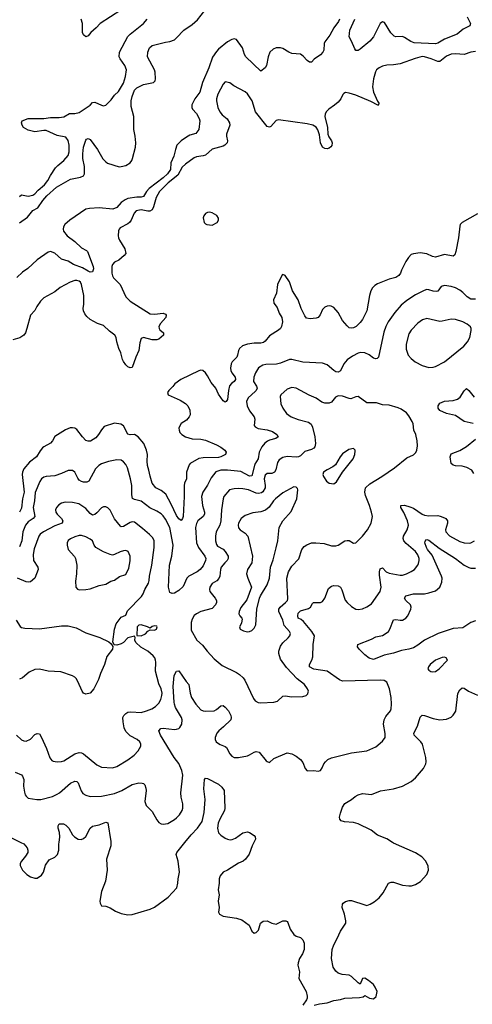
# Model space of a CAD drawing. Header units: inches. Extents: x 1834610 to 2027685, y 642842 to 774116.
# Tile 98 of 256: x 1913913 to 1918002, y 678535 to 687445. Entities that reach past the tile are written whole.
import ezdxf

# ---------------------------------------------------------------- set-up
doc = ezdxf.new("R2010")
doc.units = ezdxf.units.IN
doc.header["$MEASUREMENT"] = 0
doc.layers.add('B9617', color=7, linetype='Continuous')
doc.layers.add('B9618', color=7, linetype='Continuous')

msp = doc.modelspace()

# ---------------------------------------------------------------- linework, layer by layer
at = {"layer": 'B9617', "color": 5, "elevation": 420}
for points in [[(1913921.4, 680000), (1913950, 679986), (1913979.5, 679950), (1913986, 679930), (1913984.9, 679910), (1913964.9, 679875.1), (1913928, 679830), (1913918, 679810), (1913915.5, 679790), (1913936.3, 679750), (1913976.3, 679710), (1914010, 679688.5), (1914050, 679677.1), (1914070, 679678), (1914110, 679704.9), (1914127, 679730), (1914146, 679794), (1914178, 679842), (1914230, 679866.4), (1914255.4, 679890), (1914265.6, 679930), (1914266.6, 679986.6), (1914268.3, 680000)], [(1914735, 680000), (1914736, 679970), (1914696.5, 679850), (1914701.5, 679750), (1914687.4, 679650), (1914650, 679555.3), (1914636.3, 679470), (1914638.8, 679450), (1914650, 679426.8), (1914690, 679424), (1914730, 679408), (1914778, 679378), (1914830, 679356.4), (1914890, 679344.4), (1914928.4, 679348.4), (1915090, 679395.8), (1915130, 679414.8), (1915253.8, 679506.2), (1915331.1, 679588.9), (1915342.2, 679630), (1915343.7, 679670), (1915355.5, 679730), (1915344, 679830), (1915327.6, 679890), (1915331.6, 679910), (1915404.3, 680000)], [(1916028.1, 680000), (1916012.1, 679967.9), (1915984.6, 679895.4), (1915953.4, 679850), (1915930.4, 679830), (1915890, 679813.5), (1915790.3, 679750), (1915750, 679730.5), (1915723.4, 679696.6), (1915715, 679670), (1915714.6, 679630), (1915705.8, 679570), (1915714.6, 679525.4), (1915705.5, 679470), (1915716.2, 679410), (1915709.2, 679370), (1915718.4, 679350), (1915750, 679332), (1915870, 679315.7), (1915918.4, 679298.4), (1915985.5, 679250), (1916010, 679198), (1916030, 679178), (1916050, 679184.7), (1916070, 679206), (1916089.5, 679270), (1916111.1, 679288.9), (1916150, 679290.2), (1916190.6, 679270), (1916230, 679261.3), (1916289.2, 679290), (1916318, 679290), (1916330, 679284.9), (1916335.8, 679275.8), (1916356.5, 679216.5), (1916390, 679166.8), (1916410, 679150.8), (1916450, 679138.8), (1916470, 679118.8), (1916481.6, 679090), (1916482.4, 679030), (1916468.7, 678991.3), (1916441.6, 678950), (1916428.4, 678910), (1916426.4, 678890), (1916441.6, 678830), (1916435.5, 678770), (1916500.7, 678650), (1916511.3, 678610), (1916511.3, 678590), (1916505.4, 678574.6), (1916471.1, 678528.9)], [(1916573.2, 678526.8), (1916620.9, 678539.1), (1916690, 678548), (1916750, 678570.7), (1916810, 678579.1), (1916850, 678590.6), (1916983.1, 678596.9), (1917016.4, 678603.6), (1917030, 678614), (1917074, 678590), (1917110, 678584.7), (1917134.8, 678605.2), (1917141.2, 678650), (1917125.2, 678690), (1917110, 678713.2), (1917064, 678750), (1917030, 678772.3), (1917011.1, 678768.9), (1916990, 678718), (1916970, 678728.7), (1916910, 678786), (1916890, 678798), (1916825.4, 678805.4), (1916790, 678817.2), (1916770, 678834), (1916746, 678870), (1916729.2, 678950), (1916736, 679030), (1916750, 679072), (1916781.2, 679130), (1916810, 679198), (1916859, 679270), (1916859.3, 679290), (1916846.6, 679350), (1916827.3, 679410), (1916830, 679442), (1916834, 679450), (1916855.1, 679464.9), (1916890, 679473.4), (1916910, 679473.4), (1917030, 679434), (1917050, 679430.7), (1917078.9, 679441.1), (1917116.6, 679463.4), (1917160.2, 679499.8), (1917195.9, 679544.1), (1917246, 679630), (1917270, 679642), (1917290, 679640.5), (1917370, 679613.7), (1917430, 679607), (1917452.3, 679607.7), (1917490, 679618.7), (1917533, 679647), (1917591.8, 679710), (1917607, 679750), (1917604.8, 679784.8), (1917582, 679830), (1917547.3, 679870), (1917490, 679906.3), (1917290, 679994), (1917280.6, 680000)]]:
    msp.add_lwpolyline(points, dxfattribs=at)
at = {"layer": 'B9618', "color": 5}
for points, elevation in [([(1913910, 685605.1), (1913981.9, 685658.1), (1914030, 685717.1), (1914077.5, 685742.5), (1914122.4, 685810), (1914156.1, 685850), (1914245.5, 685930), (1914370, 686002.3), (1914461.6, 686018.3), (1914487.4, 686032.6), (1914496.8, 686050), (1914498.6, 686081.4), (1914496.5, 686116.5), (1914482, 686190), (1914481.6, 686230), (1914488.3, 686291.7), (1914510, 686354.8), (1914516.6, 686363.4), (1914530, 686370.3), (1914550, 686361.7), (1914614.4, 686270), (1914664.2, 686184.2), (1914690, 686157.2), (1914707, 686147.1), (1914810, 686113.8), (1914830, 686114.9), (1914870, 686126.7), (1914910, 686150.3), (1914925.3, 686170), (1914931.4, 686188.6), (1914957.3, 686290), (1914961.6, 686330), (1914957.2, 686390), (1914943, 686450), (1914945, 686570), (1914920.6, 686660.6), (1914919.6, 686710), (1914928.2, 686750), (1914950, 686806), (1914970, 686829.2), (1915030, 686858.8), (1915122.4, 686877.6), (1915136.2, 686890), (1915140.7, 686910), (1915136.2, 686970), (1915129.6, 686990), (1915068.4, 687110), (1915071.1, 687150), (1915086.3, 687190), (1915110, 687211.7), (1915230, 687242.4), (1915270, 687248.2), (1915310, 687263.8), (1915330, 687279.3), (1915396.9, 687350), (1915470, 687401.3), (1915517.7, 687442.3), (1915617.8, 687570)], 360), ([(1916803, 687450), (1916792.7, 687427.3), (1916751.3, 687370), (1916715.2, 687304.8), (1916670, 687244.5), (1916664.2, 687230), (1916661.6, 687170), (1916652.4, 687150), (1916630, 687126.2), (1916572.9, 687087.1), (1916550, 687060.5), (1916530, 687060.3), (1916510, 687074.6), (1916474.1, 687114.1), (1916450, 687133.2), (1916370, 687139.7), (1916344.5, 687150), (1916290, 687184), (1916269.9, 687189.9), (1916230.9, 687189.1), (1916202.2, 687177.8), (1916172.7, 687150), (1916156.3, 687110), (1916142, 687030), (1916130, 687008), (1916090, 686978), (1915954.3, 687110), (1915942.4, 687130), (1915924.7, 687190), (1915870, 687265.2), (1915850, 687272.7), (1915830, 687266.6), (1915790, 687242.9), (1915710, 687177.2), (1915690, 687157.7), (1915654.7, 687105.3), (1915621, 687010), (1915562.9, 686877.1), (1915539.8, 686790), (1915494.2, 686730), (1915467.2, 686672.8), (1915467.2, 686650), (1915474.8, 686634.8), (1915510, 686595.2), (1915535.4, 686550), (1915539.8, 686530), (1915532, 686450), (1915504.8, 686415.2), (1915450, 686398.3), (1915418.3, 686381.7), (1915370, 686348.7), (1915333.7, 686310), (1915318.8, 686270), (1915304.9, 686210), (1915278.8, 686150), (1915273.5, 686090), (1915247.4, 686050), (1915210, 686014.8), (1915083.4, 685916.6), (1915057.7, 685890), (1915030, 685844.3), (1915010, 685837.4), (1914970, 685838.1), (1914890, 685827.2), (1914864.7, 685815.3), (1914829.8, 685790.2), (1914790, 685745.7), (1914753.4, 685730), (1914630, 685743.4), (1914543.3, 685736.7), (1914511.2, 685728.8), (1914366.3, 685630), (1914320.9, 685590), (1914308.9, 685570), (1914304.2, 685550), (1914308.7, 685530), (1914342.7, 685490), (1914410, 685436.8), (1914470, 685379.7), (1914516, 685356), (1914525.7, 685345.7), (1914575.3, 685210), (1914579.3, 685190), (1914570, 685162.4), (1914550, 685160.3), (1914530, 685168.5), (1914478.3, 685198.3), (1914399.7, 685230), (1914350, 685260.7), (1914290, 685278.7), (1914230, 685331.8), (1914192.1, 685347.9), (1914170, 685341.6), (1914070, 685272.4), (1913985.6, 685194.4), (1913939, 685161), (1913887.1, 685112.9)], 360), ([(1913910, 685843.7), (1913930, 685859.5), (1913990, 685847.8), (1914030, 685857.1), (1914050, 685869.4), (1914079.2, 685900.8), (1914137.2, 685950), (1914167.6, 685990), (1914190, 686033.4), (1914236.5, 686103.5), (1914255.5, 686124.5), (1914311.5, 686170), (1914350, 686216.4), (1914359.8, 686250), (1914359.8, 686310), (1914350, 686352.3), (1914330, 686382), (1914250, 686396.6), (1914150, 686440.6), (1914130, 686442.6), (1914050, 686430.8), (1913990, 686445.3), (1913947.8, 686470), (1913933.6, 686490), (1913927.5, 686512.5), (1913933.2, 686530), (1913990, 686550.3), (1914130, 686551), (1914190, 686561.1), (1914270, 686558.5), (1914310, 686565.6), (1914363.7, 686596.3), (1914410, 686594.6), (1914450, 686604.4), (1914549.7, 686670), (1914570, 686696), (1914590, 686698.8), (1914650, 686670.6), (1914670, 686666), (1914690, 686670.7), (1914739.9, 686720.1), (1914770, 686762.3), (1914806.2, 686793.8), (1914850.4, 686869.6), (1914869.8, 686930), (1914877.6, 686990), (1914860.9, 687030), (1914819.1, 687090), (1914812.3, 687110), (1914814, 687150), (1914890, 687291.8), (1914910, 687314.3), (1915029.7, 687410), (1915063, 687450)], 380), ([(1914824.9, 687530), (1914638, 687410), (1914603.1, 687370), (1914553.7, 687330), (1914530, 687299.5), (1914510, 687289.7), (1914490, 687307.3), (1914480.9, 687330), (1914479, 687410), (1914468.2, 687450)], 380), ([(1917955.3, 687470), (1917986.3, 687410), (1917979.5, 687390), (1917920.2, 687359.8), (1917865.8, 687314.2), (1917750, 687267.8), (1917690, 687232.2), (1917670, 687226.9), (1917475.7, 687235.7), (1917446.6, 687246.6), (1917390, 687284.4), (1917370, 687292.2), (1917310, 687289.7), (1917295.2, 687295.2), (1917266.2, 687326.2), (1917210, 687419.3), (1917190, 687426), (1917170, 687409), (1917110.4, 687290), (1917076.4, 687250), (1916990, 687178.4), (1916970, 687165.1), (1916950, 687165.2), (1916939.5, 687179.5), (1916911.4, 687251.4), (1916889, 687290), (1916896.9, 687350), (1916939.8, 687450)], 360), ([(1918030, 687158), (1917990, 687151.9), (1917930, 687130.8), (1917850, 687136.8), (1917810, 687134), (1917770, 687116.1), (1917710, 687066), (1917690, 687065.2), (1917630, 687091.9), (1917570.2, 687109.8), (1917550, 687111.2), (1917485.7, 687094.3), (1917350, 687044.7), (1917290, 687035.1), (1917230, 687032.2), (1917190, 687023.1), (1917160.5, 687010), (1917137.6, 686990), (1917128.2, 686971.8), (1917110.2, 686909.8), (1917101.4, 686838.6), (1917110.2, 686790), (1917146, 686706), (1917156.9, 686690), (1917154.4, 686674.4), (1917158, 686670), (1917147.3, 686670), (1917084.1, 686704.1), (1916950, 686760.3), (1916890, 686781), (1916855.2, 686784.8), (1916842, 686778), (1916833.3, 686766.7), (1916815.3, 686730), (1916790, 686698.7), (1916757.6, 686670), (1916705.8, 686634.2), (1916681.8, 686610), (1916671.2, 686590), (1916668.2, 686570), (1916692.4, 686470), (1916696.5, 686410), (1916705.7, 686385.7), (1916730.3, 686350), (1916735.8, 686330), (1916732.4, 686307.6), (1916725.2, 686294.8), (1916710, 686281.2), (1916690, 686277.2), (1916670, 686279.3), (1916647.3, 686290), (1916631.1, 686331.1), (1916622.9, 686402.9), (1916607, 686447), (1916591.4, 686471.4), (1916561.6, 686490), (1916510, 686503.7), (1916250, 686537.2), (1916230, 686534), (1916181.1, 686478.9), (1916170, 686472.7), (1916150, 686477.2), (1916043.9, 686610), (1916012.5, 686710), (1915970, 686774.7), (1915950, 686791.3), (1915846.3, 686846.3), (1915810, 686872.7), (1915770, 686882), (1915750, 686862), (1915702.4, 686770), (1915690.4, 686730), (1915690.4, 686710), (1915703.8, 686650), (1915721.6, 686610), (1915742.5, 686582.5), (1915787.1, 686547.1), (1915808, 686510), (1915810.5, 686490), (1915780.3, 686410), (1915780.3, 686390), (1915790.2, 686350), (1915787.4, 686330), (1915766.7, 686310), (1915750, 686301.6), (1915650, 686272.9), (1915590, 686219.3), (1915570, 686211.8), (1915510, 686203.7), (1915490, 686195), (1915410, 686138.8), (1915380.2, 686110), (1915341.6, 686038.4), (1915254.8, 685970), (1915175.6, 685890), (1915144.1, 685835.9), (1915122.2, 685750), (1915110, 685724.2), (1915087.8, 685712.2), (1915070, 685711.4), (1915010, 685724.8), (1914965.4, 685714.6), (1914945.9, 685694.1), (1914918.2, 685630), (1914904, 685610), (1914890, 685597.6), (1914820.2, 685559.8), (1914810.4, 685550), (1914804.9, 685535.1), (1914801.7, 685490), (1914806, 685470), (1914813.4, 685450), (1914861.7, 685370), (1914870.5, 685330), (1914856, 685310), (1914807.7, 685270), (1914770, 685249.5), (1914750.3, 685229.7), (1914744.2, 685210), (1914745.3, 685150), (1914750, 685127.7), (1914760.3, 685110), (1914819.5, 685050), (1914870, 684938), (1914910, 684898.7), (1915090, 684782.4), (1915130, 684779.5), (1915210, 684787.7), (1915230, 684781), (1915237.3, 684770), (1915232.2, 684750), (1915183.9, 684696.1), (1915170.4, 684670), (1915172.7, 684650), (1915179.5, 684639.5), (1915210.8, 684610), (1915210.8, 684590), (1915170, 684552.7), (1915151.8, 684548.2), (1915107.9, 684547.9), (1915030, 684567.8), (1915010, 684559.3), (1914998.5, 684521.5), (1914990.2, 684450), (1914962.8, 684390), (1914930, 684299), (1914910, 684296), (1914890, 684303.7), (1914870, 684320.9), (1914850, 684352.3), (1914840.5, 684370), (1914827, 684430), (1914809.3, 684469.3), (1914790.8, 684530), (1914784.2, 684570), (1914771.6, 684590), (1914724.8, 684624.8), (1914670, 684678.9), (1914615.2, 684695.2), (1914550, 684731.8), (1914518.6, 684758.6), (1914501.9, 684781.9), (1914488.6, 684810), (1914486.2, 684830), (1914491.8, 684870), (1914492.1, 684950), (1914470, 685048.7), (1914460.7, 685070), (1914450, 685079.6), (1914430, 685085.6), (1914410, 685084.7), (1914369.1, 685070.9), (1914278, 685022), (1914230, 684981.2), (1914130.7, 684929.3), (1914101.1, 684898.9), (1914067.3, 684850), (1914047.9, 684812.1), (1914010.8, 684770), (1913978, 684650), (1913963.8, 684610), (1913950.2, 684589.8), (1913913.6, 684566.4), (1913850, 684547.8)], 380), ([(1918050, 685686.6), (1917910.5, 685610), (1917893.7, 685590), (1917890, 685575.3), (1917877.4, 685470), (1917853.6, 685346.4), (1917843.4, 685316.6), (1917830, 685306), (1917750, 685320.5), (1917670, 685296.9), (1917642.3, 685302.3), (1917590, 685327), (1917530, 685336), (1917470, 685326.6), (1917450, 685319.3), (1917425.8, 685294.2), (1917402.8, 685257.2), (1917361.7, 685178.3), (1917352.7, 685150), (1917339.3, 685130), (1917310, 685113), (1917250, 685096.4), (1917144.8, 685055.2), (1917120.6, 685039.4), (1917101.2, 685018.8), (1917084.4, 684990), (1917072.4, 684947.6), (1917050.2, 684810), (1917010, 684732.3), (1916990, 684703.7), (1916953.4, 684670), (1916930, 684657.6), (1916910, 684652), (1916890, 684657), (1916870, 684674.5), (1916830, 684723.7), (1916790, 684795.1), (1916750, 684839.3), (1916727.1, 684852.9), (1916710, 684856), (1916690, 684852.7), (1916670, 684842.7), (1916650, 684821.2), (1916627.1, 684772.9), (1916610, 684749.6), (1916590, 684743), (1916538.3, 684738.3), (1916505.1, 684745.1), (1916490, 684763.7), (1916456.4, 684830), (1916427.2, 684910), (1916376.9, 684990), (1916350, 685072.3), (1916310, 685129.2), (1916290, 685139), (1916285.2, 685134.8), (1916242.4, 685050), (1916232.7, 684970), (1916204.9, 684910), (1916210, 684881), (1916239.2, 684839.2), (1916257.1, 684790), (1916280.3, 684750), (1916287.2, 684710), (1916279.5, 684670), (1916268.9, 684651.1), (1916250, 684634.5), (1916170, 684582.9), (1916130, 684534.5), (1916115.6, 684524.4), (1916090, 684518.5), (1916030, 684517.7), (1915970.8, 684510), (1915926.2, 684493.8), (1915899.5, 684470), (1915888.8, 684450), (1915881.7, 684410), (1915873.4, 684390), (1915833.4, 684350), (1915822, 684330), (1915816.9, 684290), (1915819.1, 684270), (1915827.8, 684247.8), (1915859.5, 684210), (1915863.1, 684190), (1915849.1, 684170.9), (1915826, 684154), (1915809.5, 684130.5), (1915798.4, 684090), (1915790, 684009.3), (1915777.1, 683990), (1915770, 683985.1), (1915750, 683997.4), (1915710, 684057.4), (1915685.2, 684110), (1915641.7, 684161.7), (1915610, 684222.4), (1915590, 684249.6), (1915568, 684270), (1915550, 684272.6), (1915530, 684266), (1915368.4, 684190), (1915314, 684150), (1915295.3, 684124.7), (1915259.5, 684090), (1915247, 684070), (1915253.4, 684050), (1915361.6, 684001.6), (1915410, 683972), (1915430.3, 683950), (1915448.5, 683910), (1915452, 683870), (1915443.8, 683850), (1915418.4, 683821.6), (1915372.7, 683790), (1915355.1, 683764.9), (1915350.4, 683750), (1915352.4, 683730), (1915360.4, 683710), (1915378.4, 683690), (1915410.5, 683670), (1915470, 683651.9), (1915550, 683647.8), (1915590, 683638.8), (1915690, 683598), (1915730, 683576.9), (1915766, 683550), (1915779.5, 683530), (1915772.4, 683510), (1915730, 683488.4), (1915710, 683484.1), (1915570, 683481.4), (1915530, 683472.8), (1915454, 683430), (1915443.5, 683416.5), (1915418.6, 683350), (1915421, 683290), (1915401.7, 683250), (1915397.7, 683230), (1915398.6, 683130), (1915390.1, 682950), (1915383.7, 682930), (1915370, 682911.8), (1915350, 682928.2), (1915330, 682958.7), (1915282.2, 683062.2), (1915232.5, 683150), (1915190, 683186), (1915141.3, 683210), (1915110.8, 683250), (1915090, 683315.1), (1915080.6, 683370), (1915067.8, 683410), (1915064.1, 683450), (1915067, 683510), (1915058.3, 683550), (1915033.4, 683610), (1914983.8, 683670), (1914950, 683689.8), (1914910, 683687.2), (1914890, 683693.6), (1914849.5, 683770), (1914824.8, 683784.7), (1914770, 683793.1), (1914675.8, 683764.2), (1914650, 683732.7), (1914625.3, 683690), (1914599.1, 683660.9), (1914550.7, 683630), (1914530, 683629.7), (1914510, 683638.4), (1914479.6, 683670), (1914430, 683735.1), (1914410, 683748), (1914390, 683752.8), (1914368.9, 683751.1), (1914326.4, 683733.6), (1914230, 683672.3), (1914207.3, 683632.7), (1914190, 683612.3), (1914130, 683580.7), (1914118, 683570), (1914096.7, 683543.3), (1914065.3, 683490), (1914000.5, 683439.5), (1913950, 683380.3), (1913936.6, 683350), (1913934.8, 683330), (1913954.1, 683170), (1913938.5, 683110), (1913930, 683024.2), (1913910.1, 682989.9)], 420), ([(1918030, 684916.9), (1917990, 684915.1), (1917955.7, 684935.7), (1917917, 684977), (1917890, 684998.3), (1917850, 685017.4), (1917810, 685029.7), (1917750, 685038), (1917722, 685030), (1917690.3, 684989.7), (1917675.8, 684984.2), (1917650, 684987.2), (1917610, 685001.5), (1917590, 685002), (1917566.3, 684993.7), (1917490, 684954), (1917410, 684904.5), (1917359.6, 684860.4), (1917303.5, 684796.5), (1917243.1, 684710), (1917220.9, 684670), (1917202.7, 684617.3), (1917153.1, 684390), (1917141.6, 684378.4), (1917130, 684375.6), (1917110, 684383), (1917070, 684412.4), (1917030, 684431), (1916992.2, 684432.2), (1916970, 684426.2), (1916919.1, 684400.9), (1916870, 684365.4), (1916842, 684330), (1916810, 684266.6), (1916790, 684254), (1916770, 684256.9), (1916750, 684269.6), (1916690, 684322.4), (1916650, 684335.6), (1916470, 684346.6), (1916370, 684369.7), (1916349.6, 684369.6), (1916270, 684336.2), (1916232.8, 684327.2), (1916135, 684325), (1916110, 684319.3), (1916070, 684294.2), (1916041.6, 684250), (1916027.6, 684210), (1916025.8, 684170), (1916053.1, 684130), (1916059, 684110), (1916050.2, 684090), (1916040.3, 684079.7), (1915975.6, 684024.4), (1915963.2, 683990), (1915967.1, 683950), (1915990, 683905.3), (1916032, 683850), (1916038, 683830), (1916032.5, 683772.5), (1916041.2, 683761.2), (1916066.7, 683746.7), (1916150, 683734.3), (1916197.4, 683717.4), (1916234.9, 683690), (1916248.2, 683670), (1916225.7, 683654.3), (1916170, 683640.2), (1916150.1, 683629.9), (1916127.8, 683612.2), (1916100.5, 683579.5), (1916075, 683530), (1916066, 683470), (1916036.5, 683423.5), (1916010, 683318.4), (1915990, 683313.3), (1915910, 683355.9), (1915790, 683368.3), (1915730, 683368.2), (1915685.8, 683354.2), (1915642.1, 683297.9), (1915610, 683233.3), (1915568, 683170), (1915555.2, 683130), (1915565, 683050), (1915582.4, 682990), (1915582.3, 682970), (1915571, 682949), (1915521.5, 682910), (1915510, 682886.6), (1915500.5, 682850), (1915510.8, 682710), (1915527.8, 682667.8), (1915584, 682590), (1915592.9, 682570), (1915590.3, 682550), (1915570, 682502), (1915544.2, 682470), (1915516.4, 682450), (1915440.3, 682410), (1915424, 682390), (1915390, 682317), (1915350, 682278.7), (1915310, 682254.5), (1915290, 682252.3), (1915270, 682262), (1915256.9, 682310), (1915266.2, 682510), (1915286.6, 682590), (1915297.7, 682690), (1915270.4, 682850), (1915230, 682926.2), (1915210, 682955.5), (1915190, 682974.4), (1915150, 682998.7), (1915087, 683027), (1915010, 683087.4), (1914950, 683102.2), (1914932.9, 683112.9), (1914924.2, 683144.2), (1914925.6, 683230), (1914914.2, 683290), (1914885.4, 683390), (1914870, 683419.5), (1914850, 683444.5), (1914830, 683459.6), (1914790, 683462.2), (1914713.3, 683446.7), (1914650, 683426), (1914628.1, 683411.9), (1914598.6, 683381.4), (1914537.1, 683270), (1914518.9, 683261.1), (1914490, 683259.1), (1914470, 683264.5), (1914450, 683278.5), (1914436.4, 683296.4), (1914411.6, 683351.6), (1914390, 683366), (1914350, 683364.7), (1914290, 683336.9), (1914230, 683317.2), (1914150, 683312.1), (1914130, 683305.4), (1914110, 683289.7), (1914093.2, 683266.8), (1914053.1, 683166.8), (1914046, 683090), (1914032.6, 683030), (1914047.8, 682950), (1914035.2, 682930), (1913990, 682901.9), (1913964.6, 682870), (1913940.9, 682810), (1913932.3, 682727.7), (1913910, 682675.8)], 440), ([(1918010, 683792.2), (1917930, 683808.5), (1917850, 683861.8), (1917770, 683880.8), (1917708.9, 683908.9), (1917693.3, 683930), (1917693.3, 683950), (1917710, 683973.4), (1917750, 683992.4), (1917830, 683998.3), (1917868.6, 684011.4), (1917893.3, 684030), (1917930, 684087.3), (1917950, 684106), (1917970, 684090.7), (1918018.9, 684030)], 440), ([(1918017.2, 683337.2), (1917999.3, 683370), (1917953.5, 683393.5), (1917910, 683404), (1917850, 683407.6), (1917830, 683413.6), (1917809.8, 683430), (1917802, 683490), (1917810, 683516), (1917890, 683546.7), (1917950, 683582.4), (1918031.8, 683650)], 440), ([(1913870, 680634.6), (1913930, 680610.4), (1913939, 680599), (1913949.1, 680569.1), (1913947.9, 680507.9), (1913955.1, 680455.1), (1913962, 680430), (1913970, 680418.8), (1913990, 680402), (1914067.6, 680387.6), (1914102, 680390), (1914210, 680416.9), (1914250, 680435.6), (1914273, 680450), (1914370, 680537.2), (1914410, 680555.3), (1914430, 680552), (1914440, 680540), (1914467, 680467), (1914483.2, 680443.2), (1914510, 680426.3), (1914550, 680416.9), (1914650, 680419.7), (1914770, 680443.9), (1914834, 680470), (1914930, 680524), (1914990, 680538.3), (1915017.7, 680537.7), (1915032.3, 680532.3), (1915042, 680522), (1915052.2, 680492.2), (1915053.7, 680470), (1915042.4, 680370), (1915055.2, 680335.2), (1915110, 680278.8), (1915150, 680206), (1915170, 680180.7), (1915190, 680167.3), (1915210, 680164), (1915250, 680170.5), (1915310, 680206.7), (1915330, 680223.8), (1915356.2, 680250), (1915381.6, 680290), (1915386, 680310), (1915385.1, 680350), (1915372.4, 680410), (1915369.8, 680450), (1915386, 680610), (1915378, 680650), (1915350, 680715.6), (1915309.2, 680769.2), (1915185.3, 680970), (1915169.6, 681010), (1915189, 681030), (1915207.3, 681032.8), (1915310, 681023.1), (1915330, 681024.9), (1915350, 681032.4), (1915359, 681041), (1915376.4, 681070), (1915379.3, 681110), (1915374.6, 681130), (1915321.5, 681221.5), (1915310.5, 681250), (1915308, 681270), (1915299.9, 681410), (1915309.1, 681510.9), (1915330, 681550.7), (1915350, 681554), (1915415.8, 681455.8), (1915440.5, 681430), (1915451.5, 681350), (1915465.5, 681310), (1915504.5, 681250), (1915550, 681201.3), (1915570, 681190.2), (1915593.4, 681186.6), (1915668.3, 681191.7), (1915690, 681202.4), (1915730, 681235.5), (1915750, 681238), (1915770, 681224.9), (1915798.4, 681190), (1915819.5, 681150), (1915824.4, 681130), (1915819.3, 681110), (1915754.4, 681045.6), (1915710.3, 681010), (1915694.6, 680990), (1915678.3, 680950), (1915679.5, 680930), (1915688.7, 680910), (1915700.2, 680900.2), (1915725.2, 680885.2), (1915769, 680869), (1915779.9, 680859.9), (1915810, 680802), (1915830, 680780.4), (1915850, 680768.7), (1915890, 680768.5), (1915970, 680784.4), (1915990, 680791.8), (1916030, 680817.6), (1916050, 680823.1), (1916075.6, 680815.6), (1916139.8, 680739.8), (1916150, 680731), (1916170, 680724.7), (1916210, 680758.8), (1916330, 680811.3), (1916370, 680801), (1916410, 680781), (1916450, 680750.8), (1916470, 680724.7), (1916491, 680670), (1916510, 680646.8), (1916570, 680650.8), (1916610, 680644.9), (1916630, 680651.3), (1916646.3, 680673.7), (1916659.3, 680710), (1916675.1, 680730), (1916697.2, 680750), (1916730, 680766.4), (1916910, 680810.3), (1917049.6, 680830.4), (1917130, 680865.5), (1917190, 680915.5), (1917213.3, 680950), (1917214.3, 680985.7), (1917200.8, 681070), (1917205.1, 681110), (1917220.3, 681139.7), (1917262, 681190), (1917269.6, 681210), (1917273, 681250), (1917269.6, 681310), (1917253.7, 681390), (1917230, 681449.2), (1917204.9, 681464.9), (1917169.7, 681469.7), (1916830, 681459.9), (1916803.5, 681470), (1916690.5, 681550.5), (1916570, 681567.9), (1916531.5, 681590), (1916529.6, 681610), (1916551.2, 681648.8), (1916560.6, 681679.4), (1916563.6, 681790), (1916577.2, 681870), (1916553.3, 681910), (1916478.3, 681998.3), (1916457, 682017), (1916429.7, 682030), (1916424.4, 682050), (1916430, 682074.4), (1916450, 682096.5), (1916523.5, 682116.5), (1916539.6, 682130), (1916557.7, 682162.3), (1916568.3, 682171.7), (1916629.7, 682170.3), (1916650, 682181.3), (1916671, 682210), (1916702.8, 682297.2), (1916730, 682318.4), (1916750, 682326.4), (1916790, 682322), (1916810.4, 682310), (1916824.7, 682284.7), (1916853.7, 682193.7), (1916870.2, 682170.2), (1916910, 682134), (1916950.3, 682110.3), (1916970, 682106.7), (1917010, 682114.9), (1917050, 682131.8), (1917090, 682159.3), (1917170.7, 682270), (1917179.4, 682310), (1917162.3, 682417.7), (1917162.6, 682450), (1917170, 682475.5), (1917190, 682485.3), (1917225.3, 682450), (1917250, 682435.9), (1917350, 682418.6), (1917370, 682419.6), (1917408.7, 682431.3), (1917450, 682450.3), (1917478.7, 682470), (1917510, 682508.4), (1917516.8, 682523.2), (1917522.4, 682550), (1917520.8, 682570), (1917510, 682601.6), (1917490, 682632.1), (1917403.9, 682703.9), (1917383.8, 682730), (1917378.5, 682750), (1917381.6, 682770), (1917413.1, 682830), (1917424.2, 682870), (1917416.5, 682910), (1917384.6, 682984.6), (1917357.6, 683030), (1917355.3, 683050), (1917390, 683052.6), (1917438.2, 683038.2), (1917470, 683024.4), (1917550, 682970.3), (1917570, 682962.2), (1917610, 682955), (1917690, 682957.7), (1917713.2, 682953.2), (1917750, 682937.6), (1917763.1, 682930), (1917778.9, 682910), (1917777.3, 682890), (1917758.9, 682830), (1917763.7, 682810), (1917795.3, 682775.3), (1917890, 682724.4), (1917930, 682710.3), (1917973.4, 682706.6), (1917990, 682710.4), (1918022, 682730)], 440), ([(1913883.1, 680970), (1913930, 680928.9), (1913950, 680918), (1913970, 680915.3), (1914010, 680935.8), (1914050, 680976.4), (1914070, 680986.4), (1914090, 680981.6), (1914110, 680950.5), (1914154.9, 680850), (1914185.2, 680765.2), (1914202.2, 680742.2), (1914214.4, 680734.4), (1914250, 680728.9), (1914290, 680731.5), (1914310, 680737.8), (1914410, 680801.5), (1914450, 680815.3), (1914470, 680811.5), (1914490, 680800.3), (1914610, 680701.7), (1914650, 680682.6), (1914750, 680676), (1914790, 680685.7), (1914890, 680748.7), (1914946.6, 680790), (1914982.7, 680830), (1915006, 680870), (1915006, 680890), (1914999.3, 680910), (1914973.2, 680930), (1914910, 680964.7), (1914870, 681005.1), (1914857.7, 681037.7), (1914846.4, 681090), (1914845, 681130), (1914852.3, 681150), (1914870, 681167.8), (1914890, 681178.4), (1914917.7, 681182.3), (1915010, 681177.2), (1915058.4, 681190), (1915107.6, 681210), (1915139.7, 681230), (1915170, 681261.3), (1915188.1, 681291.9), (1915197.4, 681330), (1915198.5, 681350), (1915190, 681389.3), (1915170, 681436), (1915138.4, 681550), (1915142.2, 681630), (1915138.8, 681650), (1915132.8, 681670), (1915118.3, 681690), (1915070, 681729.7), (1915006, 681766), (1914960.9, 681810), (1914952.7, 681830), (1914955.3, 681855.3), (1914950, 681866), (1914890, 681852), (1914850.3, 681809.7), (1914830, 681796.2), (1914790, 681784), (1914767.3, 681787.3), (1914755.3, 681815.3), (1914769, 681931), (1914783.2, 681976.8), (1914830, 682039.5), (1914870, 682057.3), (1914885.7, 682094.3), (1915013.7, 682226.3), (1915028.7, 682250), (1915043.1, 682290), (1915075.1, 682344.9), (1915082.2, 682370), (1915083.9, 682410), (1915106.6, 682510), (1915128.7, 682670), (1915127.3, 682730), (1915114.9, 682754.9), (1915085.1, 682785.1), (1915021.6, 682841.7), (1914950, 682896.8), (1914930, 682901.4), (1914910, 682896.1), (1914850, 682858.7), (1914830, 682856.4), (1914821.7, 682861.7), (1914768.7, 682928.7), (1914730, 683005.1), (1914710, 683027.1), (1914690, 683037.7), (1914670, 683037.2), (1914652.7, 683027.3), (1914610, 682982), (1914590, 682966.3), (1914570, 682961.3), (1914550, 682975.4), (1914510, 683022.2), (1914445.4, 683065.4), (1914390, 683077.4), (1914322.4, 683077.6), (1914290, 683068.8), (1914265.5, 683054.5), (1914244, 683030), (1914236.1, 683010), (1914239.1, 682990), (1914250.2, 682970), (1914291.3, 682930), (1914302.4, 682910), (1914294.6, 682890), (1914230, 682863.4), (1914126.7, 682810), (1914098.3, 682790), (1914085.2, 682770), (1914043.8, 682656.2), (1914035.1, 682604.9), (1914038.5, 682550), (1914077.3, 682490), (1914079.6, 682470), (1914047.8, 682392.2), (1914010, 682358.9), (1913990, 682354.7), (1913970, 682357.2), (1913891.5, 682390)], 460), ([(1918030, 682004), (1917989.1, 681990), (1917917.9, 681942.1), (1917830, 681934.7), (1917693.4, 681890), (1917570, 681830.5), (1917510, 681783.7), (1917470, 681762.3), (1917430, 681749.2), (1917362.6, 681737.4), (1917290, 681711.5), (1917206.3, 681693.7), (1917110, 681655.6), (1917070, 681667.3), (1917030, 681698.4), (1916979.5, 681750), (1916966, 681770), (1916968.7, 681790), (1917090, 681839.2), (1917130, 681860.2), (1917190, 681874), (1917213.5, 681886.5), (1917243.5, 681910), (1917257.2, 681930), (1917290, 682013.4), (1917310, 682017.6), (1917350, 682010.3), (1917370, 682011.7), (1917402.4, 682030), (1917418.9, 682050), (1917446.6, 682110), (1917451.1, 682130), (1917443, 682150), (1917401.3, 682190), (1917389.6, 682210), (1917402.7, 682230), (1917470, 682248.4), (1917570, 682250.2), (1917610, 682257.8), (1917670, 682277.6), (1917709.7, 682310.3), (1917726.1, 682353.9), (1917729.7, 682390), (1917724.8, 682410), (1917640.3, 682600.3), (1917598.7, 682650), (1917587.4, 682670), (1917574.3, 682710), (1917575.6, 682724.4), (1917583.3, 682736.7), (1917590, 682740.5), (1917610, 682734), (1917702.7, 682662.7), (1917849.2, 682570), (1917930, 682508.3), (1917970, 682488.3), (1917990, 682483.2), (1918030, 682483.2)], 420), ([(1913880.7, 682010), (1913915.3, 681955.3), (1913930, 681944.9), (1913958, 681938), (1914090, 681933.5), (1914290, 681960.2), (1914350, 681960.9), (1914421.5, 681941.5), (1914510, 681898), (1914635.3, 681855.3), (1914716.3, 681816.3), (1914738, 681798), (1914752.7, 681772.7), (1914751, 681750), (1914698.5, 681681.4), (1914677.6, 681610), (1914642, 681530), (1914624.5, 681475.5), (1914581.3, 681390), (1914550, 681351.8), (1914510, 681340.7), (1914490, 681349.6), (1914475.8, 681370), (1914437.7, 681457.7), (1914422.2, 681482.2), (1914410, 681495.8), (1914390, 681506.9), (1914283.7, 681543.7), (1914170, 681549.8), (1914090, 681568.5), (1914050, 681565.7), (1913997.8, 681542.2), (1913937.1, 681490), (1913910, 681476.4)], 460), ([(1917280.6, 680000), (1917230, 680032.4), (1917145.8, 680065.8), (1917087.3, 680110), (1916970, 680167.6), (1916930, 680179.3), (1916846.1, 680186.1), (1916816.6, 680196.6), (1916805.1, 680210), (1916802.4, 680230), (1916810, 680266), (1916830, 680318.8), (1916850, 680353.4), (1916910, 680388), (1916943.8, 680416.2), (1916970, 680430.5), (1917010, 680441.6), (1917090, 680433.4), (1917173.1, 680466.9), (1917290, 680485.5), (1917370, 680510.4), (1917450, 680550.4), (1917490, 680583.1), (1917559.7, 680670), (1917581.7, 680710), (1917585.7, 680730), (1917582.6, 680770), (1917551.8, 680890), (1917538.5, 680910), (1917477.7, 680970), (1917472.8, 680990), (1917507.3, 681052.7), (1917530, 681134), (1917550, 681150.4), (1917570, 681148.5), (1917650, 681120.3), (1917710, 681108.7), (1917770, 681115.3), (1917810, 681134), (1917830, 681150.4), (1917853, 681187), (1917872.9, 681347.1), (1917890, 681381.6), (1917910, 681399.1), (1917930, 681397.3), (1917967.3, 681370), (1918050, 681331.6)], 420), ([(1915404.3, 680000), (1915460.8, 680070), (1915520.3, 680130), (1915561.8, 680190), (1915580.2, 680270), (1915587.8, 680387.8), (1915575.8, 680484.2), (1915580.9, 680570), (1915590, 680582.8), (1915610, 680579.1), (1915710, 680527.3), (1915739.9, 680499.9), (1915759.3, 680470), (1915765.2, 680310), (1915761.5, 680290), (1915719.3, 680210), (1915705.8, 680174.2), (1915700.5, 680130), (1915710, 680085.7), (1915730, 680066), (1915770, 680039.5), (1915790, 680028.8), (1915815.6, 680024.4), (1915833.7, 680026.3), (1915861.5, 680038.6), (1915930, 680088), (1915970, 680097.1), (1915990, 680090.5), (1916030, 680062), (1916040.5, 680050), (1916043, 680030), (1916028.1, 680000)], 420), ([(1914268.3, 680000), (1914274.5, 680050), (1914271.2, 680090), (1914258.9, 680130), (1914259.6, 680150), (1914270, 680167.3), (1914308.1, 680168.1), (1914330, 680155.5), (1914355.5, 680130), (1914390.4, 680070), (1914408, 680050), (1914441, 680030), (1914466.9, 680026.9), (1914490, 680036.4), (1914510, 680054.9), (1914550, 680128), (1914570, 680146.7), (1914630, 680160.3), (1914690, 680183.8), (1914710, 680176), (1914734.7, 680010), (1914735, 680000)], 420), ([(1913819.1, 680050), (1913921.4, 680000)], 420)]:
    msp.add_lwpolyline(points, dxfattribs=dict(at, elevation=elevation))
for points, elevation in [([(1915630, 685702), (1915610, 685700.9), (1915590, 685692.3), (1915574.8, 685670), (1915571.1, 685651.1), (1915578.8, 685610), (1915590, 685596), (1915602, 685590), (1915650, 685586.4), (1915697.2, 685610), (1915709.3, 685630), (1915709.3, 685650), (1915692.9, 685672.9), (1915650, 685697)], 420), ([(1917590, 684741.3), (1917551.6, 684728.4), (1917510, 684699.6), (1917450, 684636.2), (1917430, 684602.7), (1917403.2, 684510), (1917404.2, 684464.2), (1917423.7, 684410), (1917450, 684379.5), (1917484.4, 684350), (1917550, 684314.6), (1917610, 684296.9), (1917650, 684300.3), (1917670, 684307.6), (1917750, 684347.6), (1917924.2, 684490), (1917959.7, 684530), (1917981.1, 684570), (1917993.4, 684633.4), (1917992, 684650), (1917984.7, 684664.7), (1917957, 684690), (1917918, 684710), (1917849, 684731), (1917810, 684733.5), (1917730, 684715.3), (1917710, 684715)], 460), ([(1916370, 684115.1), (1916330, 684102), (1916270.7, 684050), (1916266.2, 684033.8), (1916272.4, 683970), (1916288.7, 683930), (1916322.7, 683882.7), (1916365.5, 683850), (1916430, 683825.5), (1916522, 683802), (1916545.7, 683785.7), (1916558.6, 683758.6), (1916580.2, 683670), (1916586, 683610), (1916579.9, 683580.1), (1916571.6, 683568.4), (1916550, 683556.2), (1916490, 683536.9), (1916450, 683499.7), (1916431, 683489), (1916410, 683485.7), (1916327.9, 683492.1), (1916290, 683483.5), (1916256.7, 683463.3), (1916242.8, 683437.2), (1916228.2, 683371.8), (1916215, 683350), (1916190, 683339.2), (1916150, 683337.3), (1916130, 683323.5), (1916121.9, 683290), (1916131.2, 683230), (1916129, 683210), (1916110, 683173.3), (1916096.4, 683163.6), (1916070, 683157.3), (1916050, 683160.2), (1915979.6, 683190), (1915930, 683200.7), (1915890, 683203.7), (1915850, 683200.3), (1915808, 683192), (1915757.7, 683130), (1915750.9, 683110), (1915735.9, 683010), (1915730.1, 682909.9), (1915720.5, 682870), (1915688.1, 682810), (1915680.7, 682770), (1915681.2, 682730), (1915690, 682695.5), (1915700.9, 682680.9), (1915752.4, 682652.4), (1915770, 682633.4), (1915795.6, 682590), (1915797.4, 682570), (1915787.3, 682550), (1915765.2, 682530), (1915733.7, 682490), (1915727.1, 682470), (1915721.9, 682410), (1915712.8, 682387.2), (1915692.9, 682367.1), (1915650, 682344.4), (1915631.1, 682310), (1915626.5, 682290), (1915631.4, 682270), (1915679.6, 682210), (1915690.3, 682190), (1915690.3, 682170), (1915680.2, 682150), (1915650, 682118.3), (1915550.3, 682089.7), (1915510, 682069.4), (1915490, 682052), (1915470, 682019), (1915462.4, 681990), (1915462, 681922), (1915512.7, 681830), (1915565.6, 681785.6), (1915607.2, 681730), (1915670, 681660.4), (1915741, 681601), (1915870, 681538.5), (1915899.4, 681519.4), (1915932, 681490), (1915947.2, 681467.2), (1916023.5, 681303.5), (1916041.3, 681281.3), (1916067.5, 681267.5), (1916090, 681263.1), (1916210, 681268.5), (1916241, 681279), (1916290, 681323), (1916310, 681328), (1916370, 681317), (1916470, 681319.1), (1916502, 681330), (1916516, 681344), (1916520.2, 681359.8), (1916521.2, 681370), (1916512.7, 681390), (1916485.1, 681430), (1916420, 681480), (1916322.2, 681582.2), (1916270, 681657.4), (1916255.2, 681710), (1916254.5, 681730), (1916270, 681775.3), (1916290, 681805.3), (1916339.6, 681850), (1916353.6, 681870), (1916358.7, 681890), (1916351.3, 681910), (1916303.5, 681963.5), (1916288.7, 682010), (1916254, 682090), (1916254, 682110), (1916265.1, 682130), (1916313.1, 682170), (1916330.8, 682190), (1916335.3, 682204.7), (1916327.7, 682390), (1916339.8, 682450), (1916370, 682501.1), (1916434.9, 682565.1), (1916460.5, 682650), (1916482, 682678), (1916505.7, 682694.3), (1916550, 682710.3), (1916587.6, 682712.4), (1916664.1, 682704.1), (1916730, 682684.9), (1916770, 682683.1), (1916790, 682688.5), (1916850, 682727.7), (1916870, 682733.4), (1916890, 682730.7), (1916930, 682706.8), (1916950, 682710.8), (1917009.7, 682770.3), (1917056.2, 682830), (1917089.7, 682890.3), (1917099.7, 682950), (1917092.6, 682990), (1917074, 683050), (1917038.1, 683138.1), (1917031.4, 683170), (1917036.8, 683210), (1917074.8, 683245.2), (1917184.7, 683310), (1917300.5, 683390), (1917410, 683479.5), (1917472.2, 683507.8), (1917492.4, 683527.6), (1917502.4, 683550), (1917506.9, 683590), (1917504.9, 683635.1), (1917492.2, 683690), (1917475.1, 683730), (1917466.3, 683786.3), (1917458.3, 683810), (1917430, 683859.5), (1917406.5, 683886.5), (1917360.1, 683920.1), (1917333.4, 683933.4), (1917250, 683955.8), (1917190, 683958.7), (1917137.7, 683977.7), (1917050, 683977.2), (1916970, 684034), (1916950, 684032.3), (1916904.7, 684015.3), (1916890, 684016.4), (1916830, 684036.8), (1916790, 684041.2), (1916766.3, 684030), (1916730, 683982.4), (1916710, 683974.7), (1916670, 683974.3), (1916642.4, 683982.4), (1916590, 684019.7), (1916526.9, 684046.9), (1916410, 684109.6)], 460), ([(1916930, 683564), (1916885.1, 683554.9), (1916830, 683517), (1916808.2, 683490), (1916764.7, 683415.3), (1916742.3, 683397.7), (1916690, 683372.8), (1916658, 683350), (1916650.4, 683330), (1916657, 683310), (1916685.3, 683270), (1916710, 683252.2), (1916750, 683246), (1916776.4, 683263.6), (1916828.1, 683351.9), (1916926.6, 683470), (1916940.9, 683510), (1916944, 683544), (1916944, 683550)], 480), ([(1916390, 683218.4), (1916290, 683162.4), (1916224.9, 683110), (1916204.9, 683090), (1916165.3, 683034.7), (1916132.6, 683007.4), (1916090, 682991.3), (1916017.5, 682982.5), (1915950, 682959.6), (1915912.7, 682930), (1915890.4, 682890), (1915887.2, 682870), (1915890, 682847.3), (1915904.9, 682830), (1915950, 682799.3), (1915973.7, 682770), (1916015.3, 682590), (1916010.3, 682529.7), (1915970.7, 682470), (1915963, 682430), (1915974, 682390), (1916006, 682310), (1915964.6, 682195.4), (1915910, 682126.6), (1915894.9, 682090), (1915892.4, 682070), (1915902, 682050), (1915920.7, 682030), (1915922, 682022), (1915916.1, 681983.9), (1915898.8, 681950), (1915906, 681930), (1915934.4, 681914.4), (1915970, 681906.8), (1915990, 681907.3), (1916010, 681918.8), (1916030, 681938.8), (1916047, 681970), (1916054.5, 682110), (1916079.5, 682210), (1916087.9, 682232.1), (1916149.5, 682330), (1916169.6, 682390), (1916179.6, 682490), (1916203.1, 682556.9), (1916230, 682664.7), (1916244, 682730), (1916258, 682850), (1916289.3, 682910), (1916364.1, 682995.9), (1916416.8, 683110), (1916427, 683190), (1916422.5, 683202.5), (1916410, 683215.1)], 480), ([(1914450, 682776.9), (1914410, 682764), (1914371.4, 682748.6), (1914350, 682731.6), (1914340.4, 682710), (1914340.4, 682690), (1914350, 682651.3), (1914406.9, 682586.9), (1914415.5, 682570), (1914428, 682510), (1914425.5, 682430), (1914415.9, 682364.1), (1914420.7, 682310), (1914433.2, 682293.2), (1914450, 682285.5), (1914510, 682288.2), (1914550, 682295.5), (1914630, 682324), (1914690, 682336.3), (1914737, 682363), (1914770, 682374), (1914813.6, 682406.4), (1914870, 682424), (1914898.7, 682481.3), (1914910.9, 682549.1), (1914909.7, 682590), (1914892.2, 682632.2), (1914870, 682642), (1914850, 682639.7), (1914820.5, 682630), (1914770, 682604.4), (1914750, 682599.7), (1914730, 682604), (1914669.4, 682630), (1914601.2, 682670), (1914584.5, 682690), (1914569.5, 682730), (1914550, 682744.2), (1914510, 682765.1), (1914470, 682776.4)], 480), ([(1915010.9, 681969.1), (1914990, 681965.2), (1914974.8, 681950), (1914972, 681872), (1915010, 681870.7), (1915050, 681887.7), (1915070, 681912), (1915090, 681924.7), (1915130, 681921), (1915148, 681930), (1915154, 681950), (1915150, 681958), (1915130, 681959), (1915110, 681953.2), (1915090, 681938), (1915068, 681950)], 460), ([(1917750, 681675.3), (1917730, 681674), (1917670, 681649), (1917622.8, 681610), (1917606.8, 681590), (1917601, 681570), (1917610, 681558), (1917627.1, 681547.1), (1917643.5, 681543.5), (1917670, 681546.8), (1917702, 681570), (1917778, 681650), (1917766, 681670)], 440)]:
    msp.add_lwpolyline(points, close=True, dxfattribs=dict(at, elevation=elevation))

doc.saveas('drawing.dxf')
